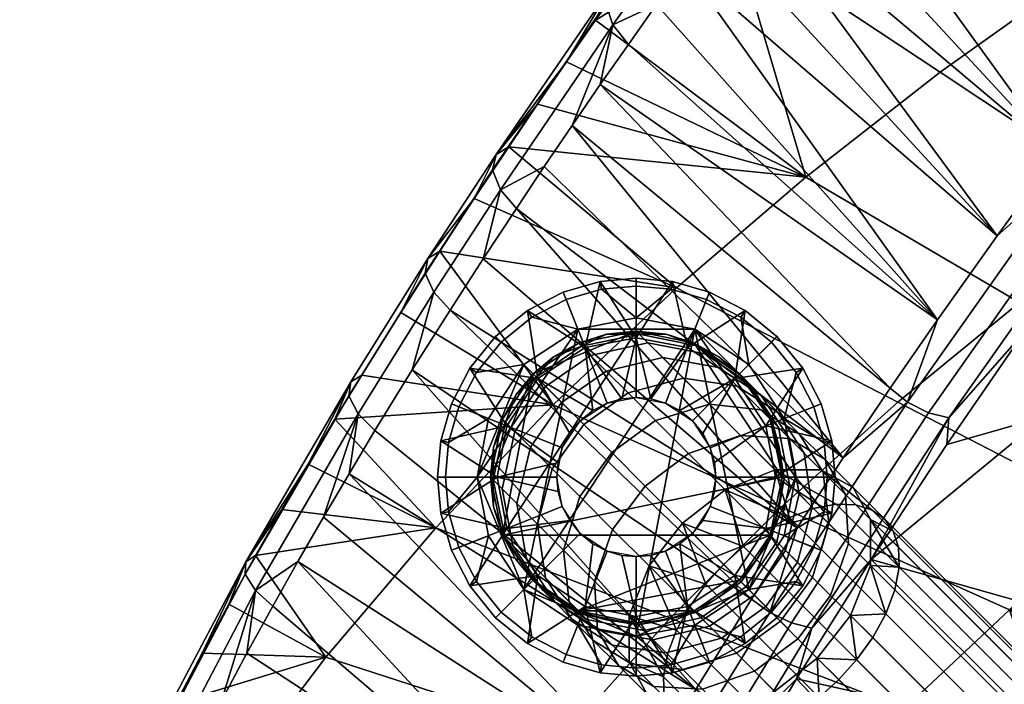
# Model space of a CAD drawing. Header units: millimetres. Extents: x -302 to 302, y -255 to 394.
# Tile 20 of 33: x -286 to -212, y 224 to 274. Entities that reach past the tile are written whole.
import ezdxf

# ---------------------------------------------------------------- set-up
doc = ezdxf.new("R2010")
doc.units = ezdxf.units.MM
doc.header["$MEASUREMENT"] = 0
for name, color, linetype in [('nozky', 250, 'Continuous'), ('podnoz', 7, 'Continuous'), ('sedak', 251, 'Continuous')]:
    doc.layers.add(name, color=color, linetype=linetype)

msp = doc.modelspace()

# ---------------------------------------------------------------- meshes
at = {"layer": 'nozky'}
mesh = msp.add_polyface(dxfattribs=at)
corners = [(-251, 240, 11), (-250.095, 244.369, 11), (-247.778, 247.778, 11), (-250.095, 235.631, 11), (-240, 251, 11), (-244.369, 250.095, 11), (-244.369, 229.905, 11), (-235.631, 229.905, 11), (-240, 229, 11), (-247.778, 232.222, 11), (-244.369, 229.905, 11), (-240, 229, 11), (-240, 229, 15), (-242.254, 229.233, 15), (-237.746, 229.233, 15), (-244.369, 229.905, 15), (-246.233, 230.936, 15), (-247.778, 232.222, 11), (-250.095, 235.631, 11), (-247.778, 232.222, 15), (-249.064, 233.767, 15), (-251, 240, 11), (-250.095, 235.631, 15), (-250.767, 237.746, 15), (-247.778, 247.778, 11), (-250.095, 244.369, 11), (-249.064, 246.233, 15), (-247.778, 247.778, 15), (-244.369, 250.095, 11), (-246.233, 249.064, 15), (-251, 240, 15), (-250.767, 242.254, 15), (-240, 251, 11), (-242.254, 250.767, 15), (-240, 251, 15), (-250.095, 244.369, 15), (-244.369, 250.095, 15), (-244.417, 251.157), (-245.301, 253.389, 4), (-242.62, 254.16, 4), (-240, 252), (-251.157, 244.417), (-253.389, 245.301, 4), (-252.053, 247.88, 4), (-248.485, 248.485), (-252, 240), (-254.4, 240, 4), (-254.16, 242.62, 4), (-248.485, 231.515), (-250.182, 229.818, 4), (-252.053, 232.12, 4), (-251.157, 235.583), (-240, 228), (-240, 225.6, 4), (-242.62, 225.841, 4), (-244.417, 228.843), (-245.301, 226.611, 4), (-247.88, 227.947, 4), (-253.389, 234.699, 4), (-254.16, 237.38, 4), (-250.182, 250.182, 4), (-247.88, 252.053, 4), (-240, 254.4, 4), (-252, 240), (-248.485, 248.485), (-244.417, 251.157), (-251.157, 244.417), (-248.485, 231.515), (-235.583, 251.157), (-240, 252), (-240, 228), (-244.417, 228.843), (-251.157, 235.583)]
mesh.append_faces([[corners[k] for k in face] for face in [(0, 1, 2, 2), (2, 3, 0, 0), (4, 3, 2, 2), (4, 2, 5, 5), (6, 7, 8, 8), (9, 3, 6, 6), (10, 11, 12, 13), (11, 14, 12, 12), (10, 13, 15, 15), (10, 15, 16, 16), (17, 10, 16, 16), (18, 17, 19, 20), (21, 18, 22, 23), (24, 25, 26, 27), (28, 24, 27, 29), (25, 21, 30, 31), (32, 28, 33, 34), (17, 16, 19, 19), (18, 20, 22, 22), (21, 23, 30, 30), (25, 35, 26, 26), (28, 29, 36, 36), (28, 36, 33, 33), (25, 31, 35, 35), (37, 38, 39, 40), (41, 42, 43, 44), (45, 46, 47, 41), (48, 49, 50, 51), (52, 53, 54, 55), (55, 56, 57, 48), (51, 58, 59, 45), (44, 60, 61, 37), (37, 61, 38, 38), (40, 39, 62, 62), (44, 43, 60, 60), (45, 59, 46, 46), (41, 47, 42, 42), (51, 50, 58, 58), (55, 54, 56, 56), (48, 57, 49, 49), (63, 64, 65, 65), (64, 63, 66, 66), (67, 65, 68, 68), (68, 65, 69, 69), (63, 65, 67, 67), (67, 68, 70, 70), (67, 70, 71, 71), (72, 63, 67, 67)]])
mesh = msp.add_polyface(dxfattribs=at)
corners = [(-240, 251, 11), (-235.631, 250.095, 11), (-229, 240, 11), (-232.222, 247.778, 11), (-229.905, 244.369, 11), (-250.095, 235.631, 11), (-244.369, 229.905, 11), (-229.905, 235.631, 11), (-235.631, 229.905, 11), (-232.222, 232.222, 11), (-233.767, 230.936, 15), (-232.222, 232.222, 11), (-232.222, 232.222, 15), (-235.631, 229.905, 11), (-240, 229, 11), (-235.631, 229.905, 15), (-237.746, 229.233, 15), (-235.631, 250.095, 11), (-240, 251, 11), (-237.746, 250.767, 15), (-235.631, 250.095, 15), (-232.222, 247.778, 11), (-233.767, 249.064, 15), (-232.222, 247.778, 15), (-229, 240, 11), (-229.905, 244.369, 11), (-229.233, 242.254, 15), (-229, 240, 15), (-229.905, 235.631, 11), (-230.936, 233.767, 15), (-229.233, 237.746, 15), (-229.905, 235.631, 15), (-230.936, 246.233, 15), (-229.905, 244.369, 15), (-240, 251, 15), (-237.38, 225.841, 4), (-240, 225.6, 4), (-240, 228), (-235.583, 228.843), (-231.515, 231.515), (-229.818, 229.818, 4), (-232.12, 227.947, 4), (-228.843, 235.583), (-226.611, 234.699, 4), (-227.947, 232.12, 4), (-234.699, 226.611, 4), (-225.84, 237.38, 4), (-228, 240), (-228.843, 244.417), (-225.84, 242.62, 4), (-225.6, 240, 4), (-231.515, 248.485), (-229.818, 250.182, 4), (-227.947, 247.88, 4), (-240, 252), (-237.38, 254.16, 4), (-234.699, 253.389, 4), (-235.583, 251.157), (-232.12, 252.053, 4), (-226.611, 245.301, 4), (-240, 254.4, 4), (-235.583, 251.157), (-231.515, 248.485), (-228.843, 244.417), (-228, 240), (-231.515, 231.515), (-240, 228), (-228.843, 235.583), (-235.583, 228.843)]
mesh.append_faces([[corners[k] for k in face] for face in [(0, 1, 2, 2), (1, 3, 4, 4), (5, 0, 2, 2), (6, 5, 7, 7), (8, 6, 9, 9), (4, 2, 1, 1), (7, 5, 2, 2), (6, 7, 9, 9), (10, 11, 12, 12), (13, 11, 10, 10), (14, 13, 15, 16), (10, 15, 13, 13), (17, 18, 19, 20), (21, 17, 22, 23), (24, 25, 26, 27), (11, 28, 29, 12), (28, 24, 30, 31), (25, 21, 32, 33), (18, 34, 19, 19), (21, 23, 32, 32), (17, 20, 22, 22), (25, 33, 26, 26), (28, 31, 29, 29), (24, 27, 30, 30), (35, 36, 37, 37), (38, 35, 37, 37), (39, 40, 41, 38), (42, 43, 44, 39), (35, 38, 45, 45), (38, 41, 45, 45), (42, 46, 43, 43), (39, 44, 40, 40), (47, 46, 42, 42), (48, 49, 50, 47), (51, 52, 53, 48), (54, 55, 56, 57), (57, 56, 58, 51), (47, 50, 46, 46), (48, 59, 49, 49), (51, 58, 52, 52), (48, 53, 59, 59), (54, 60, 55, 55), (61, 62, 63, 63), (63, 64, 61, 61), (65, 66, 61, 61), (65, 64, 67, 67), (65, 61, 64, 64), (65, 68, 66, 66)]])
at = {"layer": 'podnoz'}
mesh = msp.add_polyface(dxfattribs=at)
corners = [(-242.254, 250.767, 15), (-244.369, 250.095, 15), (-244.369, 250.095, 51.37), (-242.254, 250.767, 51.37), (-246.233, 249.064, 15), (-246.233, 249.064, 51.37), (-237.746, 250.767, 15), (-240, 251, 15), (-240, 251, 51.37), (-237.746, 250.767, 51.37), (-239.127, 250.127, 61.574), (-239.781, 250.781, 56.509), (-244.137, 249.864, 56.803), (-243.446, 249.172, 62.158), (-242.262, 247.988, 67.514), (-246.839, 246.839, 62.343), (-245.635, 245.635, 67.789), (-238.007, 249.007, 66.639), (-240.619, 246.345, 72.621), (-243.964, 243.964, 72.984), (-236.453, 247.453, 71.47), (-241.85, 241.85, 77.845), (-246.345, 240.619, 72.621), (-244.267, 238.541, 77.401), (-238.541, 244.267, 77.401), (-236.06, 241.787, 81.78), (-239.328, 239.328, 82.3), (-240, 246, 11), (-238.908, 245.9, 10), (-240, 246, 10), (-241.092, 245.9, 10), (-242.209, 245.579, 11), (-242.209, 245.579, 10), (-243.283, 245.022, 10), (-244.243, 244.243, 11), (-244.243, 244.243, 10), (-245.022, 243.283, 10), (-237.791, 245.579, 11), (-245.579, 242.209, 11), (-237.271, 254.75, 5), (-240, 255, 5), (-240, 250.5, 7.5), (-242.729, 254.75, 5), (-243.865, 249.763, 7.5), (-245.521, 253.947, 5), (-236.135, 249.763, 7.5), (-241.092, 245.9, 10), (-238.908, 245.9, 10), (-240, 246, 10), (-242.209, 245.579, 10), (-243.283, 245.022, 10), (-247.425, 247.425, 7.5), (-244.243, 244.243, 10), (-245.022, 243.283, 10), (-242.62, 254.16, 4), (-242.729, 254.75, 5), (-240, 255, 5), (-240, 254.4, 4), (-245.301, 253.389, 4), (-245.521, 253.947, 5), (-237.271, 254.75, 5), (-237.38, 254.16, 4)]
mesh.append_faces([[corners[k] for k in face] for face in [(0, 1, 2, 3), (1, 4, 5, 2), (6, 7, 8, 9), (7, 0, 3, 8), (10, 11, 12, 13), (14, 13, 15, 16), (17, 10, 13, 14), (18, 14, 16, 19), (20, 17, 14, 18), (21, 19, 22, 23), (24, 18, 19, 21), (25, 24, 21, 26), (12, 2, 5, 5), (12, 3, 2, 2), (11, 9, 8, 8), (8, 3, 11, 11), (12, 11, 3, 3), (27, 28, 29, 29), (27, 29, 30, 30), (31, 32, 33, 33), (34, 33, 35, 35), (36, 34, 35, 35), (32, 31, 30, 30), (37, 28, 27, 27), (27, 30, 31, 31), (34, 36, 38, 38), (31, 33, 34, 34), (39, 40, 41, 41), (40, 42, 41, 41), (43, 42, 44, 44), (45, 39, 41, 41), (42, 43, 41, 41), (41, 43, 46, 46), (45, 41, 47, 47), (41, 46, 48, 48), (43, 49, 46, 46), (41, 48, 47, 47), (50, 49, 43, 43), (51, 52, 50, 50), (51, 53, 52, 52), (54, 55, 56, 57), (58, 59, 55, 54), (57, 56, 60, 61)]])
mesh = msp.add_polyface(dxfattribs=at)
corners = [(-233.767, 249.064, 15), (-235.631, 250.095, 15), (-235.631, 250.095, 51.37), (-233.767, 249.064, 51.37), (-237.746, 250.767, 15), (-237.746, 250.767, 51.37), (-230.936, 246.233, 15), (-232.222, 247.778, 15), (-232.222, 247.778, 51.37), (-230.936, 246.233, 51.37), (-229.905, 244.369, 15), (-229.905, 244.369, 51.37), (-234.834, 249.298, 60.685), (-235.431, 249.895, 56.061), (-239.781, 250.781, 56.509), (-239.127, 250.127, 61.574), (-231.507, 247.064, 59.719), (-232.042, 247.599, 55.575), (-229.273, 243.737, 58.753), (-229.746, 244.21, 55.088), (-233.812, 248.276, 65.308), (-238.007, 249.007, 66.639), (-230.591, 246.148, 63.863), (-228.463, 242.927, 62.418), (-232.393, 246.857, 69.718), (-236.453, 247.453, 71.47), (-229.32, 244.876, 67.815), (-234.487, 245.487, 75.991), (-240.619, 246.345, 72.621), (-238.541, 244.267, 77.401), (-230.599, 245.063, 73.845), (-227.711, 243.268, 71.514), (-237.791, 245.579, 11), (-236.717, 245.022, 10), (-237.791, 245.579, 10), (-238.908, 245.9, 10), (-235.757, 244.243, 11), (-230.237, 243.865, 7.5), (-226.053, 245.521, 5), (-227.445, 248.208, 5), (-229.393, 250.607, 5), (-232.575, 247.425, 7.5), (-231.792, 252.555, 5), (-236.135, 249.763, 7.5), (-234.479, 253.947, 5), (-237.271, 254.75, 5), (-237.791, 245.579, 10), (-236.717, 245.022, 10), (-234.978, 243.283, 10), (-235.757, 244.243, 10), (-238.908, 245.9, 10), (-227.947, 247.88, 4), (-227.445, 248.208, 5), (-226.053, 245.521, 5), (-226.611, 245.301, 4), (-232.12, 252.053, 4), (-231.792, 252.555, 5), (-229.393, 250.607, 5), (-229.818, 250.182, 4), (-237.38, 254.16, 4), (-237.271, 254.75, 5), (-234.479, 253.947, 5), (-234.699, 253.389, 4)]
mesh.append_faces([[corners[k] for k in face] for face in [(0, 1, 2, 3), (1, 4, 5, 2), (6, 7, 8, 9), (10, 6, 9, 11), (7, 0, 3, 8), (12, 13, 14, 15), (16, 17, 13, 12), (18, 19, 17, 16), (20, 12, 15, 21), (22, 16, 12, 20), (23, 18, 16, 22), (24, 20, 21, 25), (26, 22, 20, 24), (27, 25, 28, 29), (30, 24, 25, 27), (31, 26, 24, 30), (13, 2, 5, 5), (17, 8, 3, 3), (17, 9, 8, 8), (11, 9, 19, 19), (3, 2, 13, 13), (14, 13, 5, 5), (17, 19, 9, 9), (13, 17, 3, 3), (32, 33, 34, 34), (35, 32, 34, 34), (36, 33, 32, 32), (37, 38, 39, 39), (40, 41, 39, 39), (37, 39, 41, 41), (42, 41, 40, 40), (43, 42, 44, 44), (45, 43, 44, 44), (43, 41, 42, 42), (43, 46, 47, 41), (48, 41, 49, 49), (49, 41, 47, 47), (46, 43, 50, 50), (51, 52, 53, 54), (55, 56, 57, 58), (59, 60, 61, 62), (62, 61, 56, 55), (58, 57, 52, 51)]])
mesh = msp.add_polyface(dxfattribs=at)
corners = [(-250.767, 242.254, 15), (-251, 240, 15), (-251, 240, 51.37), (-250.767, 242.254, 51.37), (-249.064, 246.233, 15), (-250.095, 244.369, 15), (-250.095, 244.369, 51.37), (-249.064, 246.233, 51.37), (-246.233, 249.064, 15), (-247.778, 247.778, 15), (-247.778, 247.778, 51.37), (-246.233, 249.064, 51.37), (-249.172, 243.446, 62.158), (-249.863, 244.137, 56.803), (-250.781, 239.781, 56.509), (-250.127, 239.127, 61.574), (-246.839, 246.839, 62.343), (-247.542, 247.542, 56.896), (-243.446, 249.172, 62.158), (-244.137, 249.864, 56.803), (-247.988, 242.262, 67.514), (-249.007, 238.007, 66.639), (-245.635, 245.635, 67.789), (-243.964, 243.964, 72.984), (-246.345, 240.619, 72.621), (-245.579, 242.209, 11), (-245.022, 243.283, 10), (-245.579, 242.209, 10), (-246, 240, 11), (-245.9, 241.092, 10), (-246, 240, 10), (-245.521, 253.947, 5), (-248.208, 252.555, 5), (-243.865, 249.763, 7.5), (-250.607, 250.607, 5), (-252.555, 248.208, 5), (-247.425, 247.425, 7.5), (-253.947, 245.521, 5), (-249.763, 243.865, 7.5), (-254.75, 242.729, 5), (-255, 240, 5), (-250.5, 240, 7.5), (-245.579, 242.209, 10), (-245.022, 243.283, 10), (-243.283, 245.022, 10), (-245.9, 241.092, 10), (-246, 240, 10), (-247.88, 252.053, 4), (-248.208, 252.555, 5), (-245.521, 253.947, 5), (-245.301, 253.389, 4), (-252.053, 247.88, 4), (-252.555, 248.208, 5), (-250.607, 250.607, 5), (-250.182, 250.182, 4), (-254.16, 242.62, 4), (-254.75, 242.729, 5), (-253.947, 245.521, 5), (-253.389, 245.301, 4), (-254.4, 240, 4), (-255, 240, 5)]
mesh.append_faces([[corners[k] for k in face] for face in [(0, 1, 2, 3), (4, 5, 6, 7), (5, 0, 3, 6), (8, 9, 10, 11), (9, 4, 7, 10), (12, 13, 14, 15), (16, 17, 13, 12), (18, 19, 17, 16), (20, 12, 15, 21), (22, 16, 12, 20), (23, 22, 20, 24), (14, 3, 2, 2), (13, 6, 3, 3), (6, 13, 7, 7), (7, 17, 10, 10), (17, 7, 13, 13), (14, 13, 3, 3), (17, 19, 11, 11), (17, 11, 10, 10), (25, 26, 27, 27), (28, 29, 30, 30), (29, 25, 27, 27), (25, 29, 28, 28), (31, 32, 33, 33), (34, 35, 36, 36), (35, 37, 38, 38), (36, 32, 34, 34), (39, 40, 41, 41), (37, 39, 38, 38), (35, 38, 36, 36), (38, 42, 43, 36), (44, 33, 36, 36), (45, 38, 41, 41), (39, 41, 38, 38), (38, 45, 42, 42), (41, 46, 45, 45), (32, 36, 33, 33), (47, 48, 49, 50), (51, 52, 53, 54), (55, 56, 57, 58), (58, 57, 52, 51), (54, 53, 48, 47), (59, 60, 56, 55)]])
mesh = msp.add_polyface(dxfattribs=at)
corners = [(-229.233, 242.254, 15), (-229.905, 244.369, 15), (-229.905, 244.369, 51.37), (-229.233, 242.254, 51.37), (-229.233, 237.746, 15), (-229, 240, 15), (-229, 240, 51.37), (-229.233, 237.746, 51.37), (-228.444, 239.444, 57.863), (-228.861, 239.861, 54.64), (-229.746, 244.21, 55.088), (-229.273, 243.737, 58.753), (-227.732, 238.732, 61.087), (-228.463, 242.927, 62.418), (-227.338, 241.802, 65.913), (-230.591, 246.148, 63.863), (-229.32, 244.876, 67.815), (-226.743, 237.743, 64.161), (-225.916, 240.38, 69.184), (-227.711, 243.268, 71.514), (-225.492, 236.492, 67.037), (-232.141, 243.141, 80.133), (-234.487, 245.487, 75.991), (-238.541, 244.267, 77.401), (-236.06, 241.787, 81.78), (-228.458, 242.922, 77.626), (-230.599, 245.063, 73.845), (-225.792, 241.349, 74.903), (-224.219, 238.683, 72.181), (-233.305, 239.032, 85.582), (-239.328, 239.328, 82.3), (-236.526, 236.526, 86.166), (-229.536, 240.536, 83.729), (-226.079, 240.543, 80.908), (-223.66, 239.217, 77.845), (-222.334, 236.798, 74.782), (-228.451, 236.964, 88.041), (-224.939, 237.959, 85.397), (-223.439, 237.903, 83.763), (-234, 240, 11), (-234.1, 238.908, 10), (-234, 240, 10), (-234.421, 242.209, 11), (-234.1, 241.092, 10), (-234.421, 242.209, 10), (-234.978, 243.283, 10), (-235.757, 244.243, 11), (-235.757, 244.243, 10), (-236.717, 245.022, 10), (-234.421, 237.792, 11), (-229.5, 240, 7.5), (-225.25, 237.271, 5), (-225, 240, 5), (-225.25, 242.729, 5), (-230.237, 243.865, 7.5), (-232.575, 247.425, 7.5), (-234.978, 243.283, 10), (-234.421, 242.209, 10), (-226.053, 245.521, 5), (-234.1, 241.092, 10), (-234, 240, 10), (-234.1, 238.908, 10), (-225.84, 242.62, 4), (-225.25, 242.729, 5), (-225, 240, 5), (-225.6, 240, 4), (-226.611, 245.301, 4), (-226.053, 245.521, 5)]
mesh.append_faces([[corners[k] for k in face] for face in [(0, 1, 2, 3), (4, 5, 6, 7), (5, 0, 3, 6), (8, 9, 10, 11), (12, 8, 11, 13), (14, 13, 15, 16), (17, 12, 13, 14), (18, 14, 16, 19), (20, 17, 14, 18), (21, 22, 23, 24), (25, 26, 22, 21), (27, 19, 26, 25), (28, 18, 19, 27), (29, 24, 30, 31), (32, 21, 24, 29), (33, 25, 21, 32), (34, 27, 25, 33), (35, 28, 27, 34), (10, 3, 2, 2), (9, 6, 3, 3), (10, 9, 3, 3), (7, 6, 9, 9), (36, 32, 29, 29), (33, 32, 37, 38), (39, 40, 41, 41), (42, 43, 44, 44), (42, 44, 45, 45), (43, 39, 41, 41), (46, 47, 48, 48), (47, 46, 45, 45), (39, 43, 42, 42), (42, 45, 46, 46), (49, 40, 39, 39), (50, 51, 52, 52), (50, 52, 53, 53), (50, 53, 54, 54), (55, 56, 57, 54), (58, 54, 53, 53), (54, 59, 60, 50), (61, 50, 60, 60), (59, 54, 57, 57), (62, 63, 64, 65), (66, 67, 63, 62)]])
mesh = msp.add_polyface(dxfattribs=at)
corners = [(-249.064, 233.767, 15), (-247.778, 232.222, 15), (-247.778, 232.222, 51.37), (-249.064, 233.767, 51.37), (-250.767, 237.746, 15), (-250.095, 235.631, 15), (-250.095, 235.631, 51.37), (-250.767, 237.746, 51.37), (-251, 240, 15), (-251, 240, 51.37), (-246.233, 230.936, 15), (-246.233, 230.936, 51.37), (-249.298, 234.834, 60.685), (-249.895, 235.431, 56.061), (-247.599, 232.042, 55.575), (-247.064, 231.508, 59.719), (-250.127, 239.127, 61.574), (-250.781, 239.781, 56.509), (-248.276, 233.812, 65.308), (-246.148, 230.591, 63.863), (-249.007, 238.007, 66.639), (-246.857, 232.393, 69.718), (-244.876, 229.32, 67.815), (-247.453, 236.453, 71.47), (-246.345, 240.619, 72.621), (-247.988, 242.262, 67.514), (-245.487, 234.487, 75.991), (-245.063, 230.599, 73.845), (-244.267, 238.541, 77.401), (-244.21, 229.746, 55.088), (-245.579, 237.792, 11), (-245.9, 238.908, 10), (-245.579, 237.792, 10), (-246, 240, 11), (-246, 240, 10), (-249.763, 236.135, 7.5), (-254.75, 237.271, 5), (-253.947, 234.479, 5), (-250.5, 240, 7.5), (-255, 240, 5), (-252.555, 231.792, 5), (-250.607, 229.394, 5), (-247.425, 232.575, 7.5), (-248.208, 227.445, 5), (-245.579, 237.792, 10), (-245.9, 238.908, 10), (-243.865, 230.237, 7.5), (-244.243, 235.757, 10), (-245.022, 236.717, 10), (-246, 240, 10), (-254.16, 237.38, 4), (-254.75, 237.271, 5), (-255, 240, 5), (-254.4, 240, 4), (-252.053, 232.12, 4), (-252.555, 231.792, 5), (-253.947, 234.479, 5), (-253.389, 234.699, 4), (-247.88, 227.947, 4), (-248.208, 227.445, 5), (-250.607, 229.394, 5), (-250.182, 229.818, 4)]
mesh.append_faces([[corners[k] for k in face] for face in [(0, 1, 2, 3), (4, 5, 6, 7), (5, 0, 3, 6), (8, 4, 7, 9), (1, 10, 11, 2), (12, 13, 14, 15), (16, 17, 13, 12), (18, 12, 15, 19), (20, 16, 12, 18), (21, 18, 19, 22), (23, 20, 18, 21), (24, 25, 20, 23), (26, 23, 21, 27), (28, 24, 23, 26), (14, 2, 11, 11), (13, 6, 3, 3), (13, 7, 6, 6), (3, 2, 14, 14), (14, 13, 3, 3), (13, 17, 7, 7), (29, 14, 11, 11), (9, 7, 17, 17), (30, 31, 32, 32), (33, 31, 30, 30), (31, 33, 34, 34), (35, 36, 37, 37), (36, 38, 39, 39), (35, 37, 40, 40), (40, 41, 42, 42), (41, 43, 42, 42), (36, 35, 38, 38), (35, 44, 45, 38), (43, 46, 42, 42), (42, 47, 48, 35), (40, 42, 35, 35), (38, 45, 49, 49), (35, 48, 44, 44), (50, 51, 52, 53), (54, 55, 56, 57), (57, 56, 51, 50), (58, 59, 60, 61), (61, 60, 55, 54)]])
mesh = msp.add_polyface(dxfattribs=at)
corners = [(-242.254, 229.233, 15), (-240, 229, 15), (-240, 229, 51.37), (-242.254, 229.233, 51.37), (-246.233, 230.936, 15), (-244.369, 229.905, 15), (-244.369, 229.905, 51.37), (-246.233, 230.936, 51.37), (-237.746, 229.233, 15), (-237.746, 229.233, 51.37), (-243.737, 229.273, 58.753), (-244.21, 229.746, 55.088), (-239.861, 228.861, 54.64), (-239.444, 228.444, 57.863), (-247.064, 231.508, 59.719), (-247.599, 232.042, 55.575), (-242.927, 228.463, 62.418), (-238.732, 227.732, 61.087), (-246.148, 230.591, 63.863), (-244.876, 229.32, 67.815), (-241.802, 227.338, 65.913), (-243.268, 227.711, 71.514), (-240.38, 225.916, 69.184), (-245.063, 230.599, 73.845), (-246.857, 232.393, 69.718), (-242.922, 228.458, 77.626), (-241.349, 225.792, 74.903), (-243.141, 232.141, 80.133), (-245.487, 234.487, 75.991), (-241.787, 236.06, 81.78), (-244.267, 238.541, 77.401), (-239.328, 239.328, 82.3), (-241.85, 241.85, 77.845), (-240.536, 229.536, 83.729), (-240.543, 226.079, 80.908), (-239.032, 233.305, 85.582), (-236.526, 236.526, 86.166), (-236.964, 228.451, 88.041), (-240, 234, 11), (-240, 234, 10), (-238.908, 234.1, 10), (-237.791, 234.421, 11), (-237.791, 234.421, 10), (-245.579, 237.792, 11), (-245.579, 237.792, 10), (-245.022, 236.717, 10), (-244.243, 235.757, 11), (-244.243, 235.757, 10), (-243.283, 234.978, 10), (-242.209, 234.421, 11), (-242.209, 234.421, 10), (-241.092, 234.1, 10), (-236.135, 230.237, 7.5), (-238.908, 234.1, 10), (-240, 234, 10), (-240, 229.5, 7.5), (-245.521, 226.053, 5), (-242.729, 225.25, 5), (-243.865, 230.237, 7.5), (-243.283, 234.978, 10), (-244.243, 235.757, 10), (-247.425, 232.575, 7.5), (-241.092, 234.1, 10), (-242.209, 234.421, 10)]
mesh.append_faces([[corners[k] for k in face] for face in [(0, 1, 2, 3), (4, 5, 6, 7), (5, 0, 3, 6), (1, 8, 9, 2), (10, 11, 12, 13), (14, 15, 11, 10), (16, 10, 13, 17), (18, 14, 10, 16), (19, 18, 16, 20), (21, 19, 20, 22), (23, 24, 19, 21), (25, 23, 21, 26), (27, 28, 23, 25), (29, 30, 28, 27), (31, 32, 30, 29), (33, 27, 25, 34), (35, 29, 27, 33), (36, 31, 29, 35), (12, 2, 9, 9), (12, 3, 2, 2), (11, 7, 6, 6), (6, 3, 11, 11), (12, 11, 3, 3), (33, 37, 35, 35), (38, 39, 40, 40), (41, 40, 42, 42), (43, 44, 45, 45), (46, 47, 48, 48), (49, 48, 50, 50), (47, 46, 45, 45), (43, 45, 46, 46), (46, 48, 49, 49), (38, 51, 39, 39), (51, 38, 49, 49), (51, 49, 50, 50), (38, 40, 41, 41), (52, 53, 54, 55), (56, 57, 58, 58), (58, 59, 60, 61), (55, 62, 63, 58), (57, 55, 58, 58), (55, 54, 62, 62), (58, 63, 59, 59)]])
mesh = msp.add_polyface(dxfattribs=at)
corners = [(-233.767, 230.936, 15), (-232.222, 232.222, 15), (-232.222, 232.222, 51.37), (-233.767, 230.936, 51.37), (-237.746, 229.233, 15), (-235.631, 229.905, 15), (-235.631, 229.905, 51.37), (-237.746, 229.233, 51.37), (-230.936, 233.767, 15), (-230.936, 233.767, 51.37), (-235.125, 229.399, 57.279), (-235.504, 229.778, 54.346), (-232.099, 232.099, 54.253), (-231.732, 231.732, 57.095), (-239.444, 228.444, 57.863), (-239.861, 228.861, 54.64), (-234.477, 228.751, 60.212), (-231.104, 231.104, 59.937), (-238.732, 227.732, 61.087), (-233.577, 227.851, 63.01), (-230.232, 230.232, 62.647), (-237.743, 226.743, 64.161), (-232.439, 226.712, 65.628), (-229.129, 229.129, 65.183), (-229.778, 235.504, 54.346), (-239.032, 233.305, 85.582), (-234.759, 231.928, 89.377), (-236.526, 236.526, 86.166), (-240.536, 229.536, 83.729), (-237.643, 226.644, 86.856), (-236.964, 228.451, 88.041), (-235.974, 230.248, 88.888), (-233.416, 233.416, 89.529), (-231.928, 234.759, 89.377), (-233.305, 239.032, 85.582), (-230.248, 235.974, 88.888), (-235.757, 235.757, 11), (-236.717, 234.978, 10), (-235.757, 235.757, 10), (-234.978, 236.717, 10), (-237.791, 234.421, 11), (-237.791, 234.421, 10), (-234.421, 237.792, 11), (-234.421, 237.792, 10), (-234.1, 238.908, 10), (-236.135, 230.237, 7.5), (-234.479, 226.053, 5), (-231.792, 227.445, 5), (-232.575, 232.575, 7.5), (-230.237, 236.135, 7.5), (-234.978, 236.717, 10), (-235.757, 235.757, 10), (-229.5, 240, 7.5), (-234.1, 238.908, 10), (-234.421, 237.792, 10), (-236.717, 234.978, 10), (-240, 229.5, 7.5), (-237.271, 225.25, 5), (-238.908, 234.1, 10), (-237.791, 234.421, 10)]
mesh.append_faces([[corners[k] for k in face] for face in [(0, 1, 2, 3), (4, 5, 6, 7), (5, 0, 3, 6), (1, 8, 9, 2), (10, 11, 12, 13), (14, 15, 11, 10), (16, 10, 13, 17), (18, 14, 10, 16), (19, 16, 17, 20), (21, 18, 16, 19), (22, 19, 20, 23), (12, 3, 2, 2), (11, 6, 3, 3), (7, 6, 11, 11), (11, 15, 7, 7), (12, 11, 3, 3), (24, 12, 9, 9), (12, 2, 9, 9), (25, 26, 27, 27), (28, 29, 30, 30), (25, 31, 26, 26), (25, 30, 31, 31), (32, 27, 26, 26), (32, 33, 27, 27), (33, 34, 27, 27), (34, 33, 35, 35), (36, 37, 38, 38), (36, 38, 39, 39), (37, 40, 41, 41), (42, 43, 44, 44), (43, 42, 39, 39), (40, 37, 36, 36), (36, 39, 42, 42), (45, 46, 47, 47), (45, 47, 48, 48), (49, 50, 51, 48), (52, 53, 54, 49), (48, 55, 45, 45), (56, 57, 45, 45), (58, 45, 59, 59), (55, 48, 51, 51), (59, 45, 55, 55), (49, 54, 50, 50)]])
mesh = msp.add_polyface(dxfattribs=at)
corners = [(-230.936, 233.767, 15), (-229.905, 235.631, 15), (-229.905, 235.631, 51.37), (-230.936, 233.767, 51.37), (-229.233, 237.746, 15), (-229.233, 237.746, 51.37), (-229.399, 235.125, 57.279), (-229.778, 235.504, 54.346), (-228.861, 239.861, 54.64), (-228.444, 239.444, 57.863), (-231.732, 231.732, 57.095), (-232.099, 232.099, 54.253), (-228.751, 234.477, 60.212), (-227.732, 238.732, 61.087), (-231.104, 231.104, 59.937), (-227.851, 233.577, 63.01), (-226.743, 237.743, 64.161), (-230.232, 230.232, 62.647), (-226.712, 232.439, 65.628), (-225.492, 236.492, 67.037), (-229.129, 229.129, 65.183), (-223.999, 234.999, 69.673), (-225.916, 240.38, 69.184), (-224.219, 238.683, 72.181), (-225.354, 231.08, 68.026), (-227.813, 227.813, 67.507), (-222.341, 233.341, 71.962), (-222.334, 236.798, 74.782), (-223.845, 229.571, 70.109), (-226.351, 226.351, 69.524), (-233.305, 239.032, 85.582), (-230.248, 235.974, 88.888), (-228.451, 236.964, 88.041), (-223.66, 239.217, 77.845), (-226.079, 240.543, 80.908), (-222.214, 237.511, 82.064), (-221.294, 236.85, 80.404), (-220.633, 235.93, 78.743), (-221.18, 229.693, 72.766), (-220.185, 233.206, 75.411), (-229.536, 240.536, 83.729), (-226.643, 237.644, 86.856), (-224.939, 237.959, 85.397), (-223.439, 237.903, 83.763), (-220.241, 234.705, 77.045), (-220.501, 231.501, 73.952), (-222.17, 227.896, 71.92), (-232.575, 232.575, 7.5), (-231.792, 227.445, 5), (-229.393, 229.394, 5), (-230.237, 236.135, 7.5), (-227.445, 231.792, 5), (-226.053, 234.479, 5), (-225.25, 237.271, 5), (-229.5, 240, 7.5), (-227.947, 232.12, 4), (-227.445, 231.792, 5), (-229.393, 229.394, 5), (-229.818, 229.818, 4), (-225.84, 237.38, 4), (-225.25, 237.271, 5), (-226.053, 234.479, 5), (-226.611, 234.699, 4), (-231.792, 227.445, 5), (-232.12, 227.947, 4), (-225.6, 240, 4), (-225, 240, 5)]
mesh.append_faces([[corners[k] for k in face] for face in [(0, 1, 2, 3), (1, 4, 5, 2), (6, 7, 8, 9), (10, 11, 7, 6), (12, 6, 9, 13), (14, 10, 6, 12), (15, 12, 13, 16), (17, 14, 12, 15), (18, 15, 16, 19), (20, 17, 15, 18), (21, 19, 22, 23), (24, 18, 19, 21), (25, 20, 18, 24), (26, 21, 23, 27), (28, 24, 21, 26), (29, 25, 24, 28), (7, 2, 5, 5), (7, 3, 2, 2), (8, 7, 5, 5), (30, 31, 32, 32), (33, 34, 35, 36), (27, 33, 36, 37), (26, 38, 28, 28), (39, 26, 27, 27), (40, 32, 41, 41), (40, 41, 42, 42), (34, 43, 35, 35), (27, 44, 39, 39), (26, 39, 45, 45), (28, 38, 46, 46), (26, 45, 38, 38), (27, 37, 44, 44), (47, 48, 49, 49), (50, 51, 52, 52), (53, 50, 52, 52), (51, 47, 49, 49), (50, 53, 54, 54), (47, 51, 50, 50), (55, 56, 57, 58), (59, 60, 61, 62), (62, 61, 56, 55), (58, 57, 63, 64), (65, 66, 60, 59)]])
mesh = msp.add_polyface(dxfattribs=at)
corners = [(-226.216, 223.385, 71.431), (-224.728, 224.729, 71.279), (-18.084, 18.084, 268.012), (-19.572, 16.741, 268.164), (-229.693, 221.18, 72.766), (-227.896, 222.17, 71.92), (-21.252, 15.526, 268.653), (-23.049, 14.536, 269.5), (-233.205, 220.185, 75.411), (-231.501, 220.501, 73.952), (-24.857, 13.857, 270.685), (-26.561, 13.541, 272.144), (-235.93, 220.633, 78.743), (-234.705, 220.241, 77.045), (-28.061, 13.597, 273.778), (-29.286, 13.989, 275.477), (-237.511, 222.214, 82.064), (-236.85, 221.294, 80.404), (-30.206, 14.65, 277.137), (-30.867, 15.57, 278.798), (-236.964, 228.451, 88.041), (-237.643, 226.644, 86.856), (-30.999, 19.999, 283.589), (-30.32, 21.807, 284.775), (-234.759, 231.928, 89.377), (-235.974, 230.248, 88.888), (-29.33, 23.604, 285.621), (-28.115, 25.284, 286.11), (-231.928, 234.759, 89.377), (-233.416, 233.416, 89.529), (-26.772, 26.772, 286.262), (-25.284, 28.115, 286.11), (-228.451, 236.964, 88.041), (-230.248, 235.974, 88.888), (-23.604, 29.33, 285.621), (-21.807, 30.32, 284.775), (-224.939, 237.959, 85.397), (-226.643, 237.644, 86.856), (-19.999, 30.999, 283.589), (-18.295, 31.315, 282.13), (-222.214, 237.511, 82.064), (-223.439, 237.903, 83.763), (-16.795, 31.259, 280.496), (-15.57, 30.867, 278.798), (-220.633, 235.93, 78.743), (-221.294, 236.85, 80.404), (-14.65, 30.206, 277.137), (-13.989, 29.286, 275.477), (-220.185, 233.206, 75.411), (-220.241, 234.705, 77.045), (-13.597, 28.061, 273.778), (-13.541, 26.561, 272.144), (-221.18, 229.693, 72.766), (-220.501, 231.501, 73.952), (-13.857, 24.857, 270.685), (-14.536, 23.049, 269.5), (-223.385, 226.216, 71.431), (-222.17, 227.896, 71.92), (-15.526, 21.252, 268.653), (-16.741, 19.572, 268.164), (-23.687, 23.687, 290.034), (-25.149, 25.149, 288.017), (-27.655, 21.929, 287.432), (-26.146, 20.42, 289.515), (-20.42, 26.146, 289.515), (-21.929, 27.655, 287.432), (-16.501, 27.501, 287.868), (-18.159, 29.159, 285.579), (-19.061, 24.788, 291.913), (-22.371, 22.371, 292.358), (-17.923, 23.649, 294.531), (-21.268, 21.268, 294.894)]
mesh.append_faces([[corners[k] for k in face] for face in [(0, 1, 2, 3), (4, 5, 6, 7), (5, 0, 3, 6), (8, 9, 10, 11), (12, 13, 14, 15), (13, 8, 11, 14), (9, 4, 7, 10), (16, 17, 18, 19), (20, 21, 22, 23), (24, 25, 26, 27), (25, 20, 23, 26), (17, 12, 15, 18), (28, 29, 30, 31), (32, 33, 34, 35), (33, 28, 31, 34), (36, 37, 38, 39), (40, 41, 42, 43), (41, 36, 39, 42), (37, 32, 35, 38), (44, 45, 46, 47), (48, 49, 50, 51), (49, 44, 47, 50), (52, 53, 54, 55), (56, 57, 58, 59), (1, 56, 59, 2), (57, 52, 55, 58), (53, 48, 51, 54), (45, 40, 43, 46), (29, 24, 27, 30), (60, 61, 62, 63), (64, 65, 61, 60), (66, 67, 65, 64), (68, 64, 60, 69), (70, 68, 69, 71), (62, 26, 23, 23), (26, 62, 27, 27), (27, 61, 30, 30), (61, 27, 62, 62), (65, 34, 31, 31), (65, 35, 34, 34), (38, 35, 67, 67), (65, 67, 35, 35), (61, 65, 31, 30)]])
mesh = msp.add_polyface(dxfattribs=at)
corners = [(-241.802, 227.338, 65.913), (-242.927, 228.463, 62.418), (-238.732, 227.732, 61.087), (-237.743, 226.743, 64.161), (-236.492, 225.492, 67.037), (-233.577, 227.851, 63.01), (-232.439, 226.712, 65.628), (-240.38, 225.916, 69.184), (-231.08, 225.354, 68.026), (-229.129, 229.129, 65.183), (-227.813, 227.813, 67.507), (-234.999, 223.999, 69.673), (-238.683, 224.219, 72.181), (-241.349, 225.792, 74.903), (-243.268, 227.711, 71.514), (-229.571, 223.845, 70.109), (-226.351, 226.351, 69.524), (-233.341, 222.341, 71.962), (-236.798, 222.334, 74.782), (-239.217, 223.66, 77.845), (-240.543, 226.079, 80.908), (-242.922, 228.458, 77.626), (-226.216, 223.385, 71.431), (-227.896, 222.17, 71.92), (-229.693, 221.18, 72.766), (-224.728, 224.729, 71.279), (-233.205, 220.185, 75.411), (-235.93, 220.633, 78.743), (-237.511, 222.214, 82.064), (-237.903, 223.439, 83.763), (-237.959, 224.939, 85.397), (-240.536, 229.536, 83.729), (-231.501, 220.501, 73.952), (-234.705, 220.241, 77.045), (-236.85, 221.294, 80.404), (-237.643, 226.644, 86.856), (-223.845, 229.571, 70.109), (-223.385, 226.216, 71.431), (-222.17, 227.896, 71.92), (-31.259, 16.795, 280.496), (-31.315, 18.295, 282.13), (-30.867, 15.57, 278.798), (-30.999, 19.999, 283.589), (-240, 229.5, 7.5), (-240, 225, 5), (-237.271, 225.25, 5), (-234.479, 226.053, 5), (-236.135, 230.237, 7.5), (-242.729, 225.25, 5), (-243.865, 230.237, 7.5), (-248.208, 227.445, 5), (-245.521, 226.053, 5), (-237.38, 225.841, 4), (-237.271, 225.25, 5), (-240, 225, 5), (-240, 225.6, 4), (-232.12, 227.947, 4), (-231.792, 227.445, 5), (-234.479, 226.053, 5), (-234.699, 226.611, 4), (-242.62, 225.841, 4), (-242.729, 225.25, 5), (-245.521, 226.053, 5), (-245.301, 226.611, 4), (-248.208, 227.445, 5), (-247.88, 227.947, 4)]
mesh.append_faces([[corners[k] for k in face] for face in [(0, 1, 2, 3), (4, 3, 5, 6), (7, 0, 3, 4), (8, 6, 9, 10), (11, 4, 6, 8), (12, 7, 4, 11), (13, 14, 7, 12), (15, 8, 10, 16), (17, 11, 8, 15), (18, 12, 11, 17), (19, 13, 12, 18), (20, 21, 13, 19), (15, 16, 22, 23), (17, 15, 23, 24), (16, 25, 22, 22), (26, 18, 17, 17), (18, 27, 19, 19), (20, 19, 28, 29), (30, 31, 20, 20), (17, 24, 32, 32), (17, 32, 26, 26), (18, 33, 27, 27), (19, 27, 34, 34), (18, 26, 33, 33), (20, 29, 30, 30), (31, 30, 35, 35), (19, 34, 28, 28), (36, 37, 16, 16), (16, 37, 25, 25), (36, 38, 37, 37), (30, 29, 39, 40), (29, 28, 41, 39), (35, 30, 40, 42), (43, 44, 45, 45), (46, 47, 45, 45), (48, 44, 43, 43), (49, 50, 51, 51), (52, 53, 54, 55), (56, 57, 58, 59), (59, 58, 53, 52), (60, 61, 62, 63), (55, 54, 61, 60), (63, 62, 64, 65)]])
at = {"layer": 'sedak'}
mesh = msp.add_polyface(dxfattribs=at)
corners = [(-211.101, 253.159, 598.437), (-220.273, 245.65, 598.634), (-236.961, 254.272, 643.25), (-227.219, 262.626, 643.031), (-194.984, 243.691, 553.842), (-203.585, 237.029, 554.017), (-201.598, 260.261, 598.251), (-217.099, 270.533, 642.824), (-186.097, 249.988, 553.677), (-206.64, 278.004, 642.628), (-232.6, 280.806, 687.397), (-221.482, 289.042, 687.181), (-191.798, 266.966, 598.075), (-195.881, 285.05, 642.443), (-210.027, 296.813, 686.977), (-190.393, 237.069, 532.953), (-227.427, 290.812, 715.851), (-208.303, 264.384, 719.729), (-203.808, 270.432, 725.525), (-232.12, 284.465, 710.032), (-212.801, 258.195, 714.1), (-199.32, 276.351, 731.472), (-222.74, 297.023, 721.827), (-234.24, 281.552, 707.46), (-236.361, 278.61, 704.925), (-229.773, 287.656, 712.921), (-225.083, 293.934, 718.821), (-219.406, 301.371, 726.169), (-194.808, 282.191, 737.595), (-189.232, 289.274, 745.348), (-213.793, 308.57, 733.642), (-183.938, 241.001, 647.43), (-199.89, 251.781, 692.789), (-209.241, 244.556, 692.978), (-192.63, 234.57, 647.599), (-210.755, 250.937, 707.672), (-216.584, 242.449, 700.714), (-222.29, 233.79, 694.24), (-204.919, 259.135, 714.962), (-180.31, 265.062, 692.44), (-205.54, 262.492, 719.569), (-204.018, 262.083, 718.805), (-190.65, 279.844, 736.747), (-192.153, 280.269, 737.448), (-207.053, 263.317, 719.882), (-193.617, 281.108, 737.734), (-217.977, 244.853, 704.319), (-216.437, 244.456, 703.484), (-219.545, 245.661, 704.658), (-198.989, 267.208, 722.674), (-217.298, 251.853, 708.658), (-220.861, 246.703, 704.484), (-224.413, 241.443, 700.45)]
mesh.append_faces([[corners[k] for k in face] for face in [(0, 1, 2, 3), (4, 5, 1, 0), (6, 0, 3, 7), (8, 4, 0, 6), (9, 7, 10, 11), (12, 6, 7, 9), (13, 9, 11, 14), (3, 10, 7, 7), (15, 5, 4, 4), (16, 17, 18, 18), (19, 20, 17, 17), (21, 22, 18, 18), (23, 24, 20, 20), (16, 25, 17, 17), (22, 26, 18, 18), (25, 19, 17, 17), (16, 18, 26, 26), (27, 21, 28, 28), (29, 30, 28, 28), (31, 32, 33, 34), (35, 36, 33, 33), (36, 37, 33, 33), (33, 32, 35, 35), (32, 38, 35, 35), (39, 38, 32, 32), (40, 41, 42, 43), (44, 40, 43, 45), (46, 47, 41, 40), (48, 46, 40, 44), (41, 38, 49, 49), (47, 36, 35, 35), (47, 37, 36, 36), (41, 35, 38, 38), (42, 41, 49, 49), (35, 41, 47, 47), (44, 20, 50, 48), (45, 21, 18, 44), (17, 44, 18, 18), (51, 48, 50, 50), (17, 20, 44, 44), (51, 52, 48, 48)]])
mesh = msp.add_polyface(dxfattribs=at)
corners = [(-221.482, 289.042, 687.181), (-234.321, 286.647, 701.696), (-232.135, 289.613, 704.294), (-232.6, 280.806, 687.397), (-238.697, 280.616, 696.612), (-236.509, 283.648, 699.135), (-229.718, 292.859, 707.21), (-227.219, 262.626, 643.031), (-245.258, 271.302, 689.291), (-243.072, 274.443, 691.689), (-249.62, 264.902, 684.632), (-247.441, 268.121, 686.938), (-240.885, 277.548, 694.13), (-217.298, 251.853, 708.658), (-212.801, 258.195, 714.1), (-236.361, 278.61, 704.925), (-238.481, 275.636, 702.429), (-240.599, 272.63, 699.974), (-234.24, 281.552, 707.46), (-232.12, 284.465, 710.032), (-242.299, 275.704, 697.646), (-233.719, 287.686, 707.748), (-233.263, 288.989, 705.918), (-241.932, 276.945, 695.789), (-241.768, 274.108, 699.16), (-233.254, 286.009, 709.239), (-250.849, 263.166, 688.212), (-250.579, 264.331, 686.327), (-250.247, 261.665, 689.751), (-252.218, 261.001, 681.94), (-246.937, 263.408, 692.867), (-244.828, 266.517, 695.191), (-229.773, 287.656, 712.921), (-227.427, 290.812, 715.851), (-242.715, 269.591, 697.561), (-249.041, 260.264, 690.589)]
mesh.append_faces([[corners[k] for k in face] for face in [(0, 1, 2, 2), (3, 4, 5, 5), (5, 1, 3, 3), (0, 2, 6, 6), (7, 8, 9, 9), (10, 11, 7, 7), (8, 7, 11, 11), (7, 9, 3, 3), (3, 12, 4, 4), (0, 3, 1, 1), (12, 3, 9, 9), (13, 14, 15, 15), (16, 17, 13, 13), (15, 16, 13, 13), (18, 14, 19, 19), (20, 21, 22, 23), (24, 25, 21, 20), (26, 20, 23, 27), (28, 24, 20, 26), (22, 6, 2, 2), (22, 1, 5, 5), (23, 4, 12, 12), (23, 12, 9, 9), (23, 5, 4, 4), (27, 8, 11, 11), (27, 10, 29, 29), (27, 11, 10, 10), (23, 9, 8, 8), (22, 2, 1, 1), (27, 23, 8, 8), (22, 5, 23, 23), (18, 19, 25, 25), (24, 28, 30, 31), (25, 24, 16, 15), (32, 25, 19, 19), (25, 32, 33, 33), (25, 15, 18, 18), (24, 17, 16, 16), (24, 34, 17, 17), (35, 30, 28, 28), (31, 34, 24, 24)]])
mesh = msp.add_polyface(dxfattribs=at)
corners = [(-220.273, 245.65, 598.634), (-229.071, 237.722, 598.842), (-246.277, 245.458, 643.482), (-236.961, 254.272, 643.25), (-255.112, 236.178, 643.725), (-264.736, 240.976, 669.839), (-262.724, 244.359, 671.686), (-252.218, 261.001, 681.94), (-249.62, 264.902, 684.632), (-257.762, 252.411, 676.402), (-254.807, 257.04, 679.32), (-260.694, 247.698, 673.587), (-227.219, 262.626, 643.031), (-249.041, 260.264, 690.589), (-227.877, 236.177, 696.643), (-224.413, 241.443, 700.45), (-220.861, 246.703, 704.484), (-244.828, 266.517, 695.191), (-217.298, 251.853, 708.658), (-242.715, 269.591, 697.561), (-254.043, 252.594, 685.345), (-256.89, 248.087, 682.466), (-231.317, 230.792, 692.989), (-251.548, 256.457, 687.931), (-246.937, 263.408, 692.867), (-240.599, 272.63, 699.974), (-255.92, 255.379, 682.936), (-250.849, 263.166, 688.212), (-250.579, 264.331, 686.327), (-255.71, 256.493, 681.036), (-255.272, 253.944, 684.491), (-250.247, 261.665, 689.751), (-261.672, 246.136, 677.244), (-261.533, 247.183, 675.325), (-260.971, 244.782, 678.815), (-269.49, 232.673, 670.015), (-269.45, 233.617, 668.076), (-268.713, 231.446, 671.61), (-259.711, 243.501, 679.689), (-263.598, 236.966, 675.993), (-261.663, 240.253, 677.814), (-219.545, 245.661, 704.658), (-229.932, 229.787, 693.188)]
mesh.append_faces([[corners[k] for k in face] for face in [(0, 1, 2, 3), (4, 5, 6, 6), (3, 7, 8, 8), (2, 9, 10, 10), (2, 11, 9, 9), (10, 7, 3, 3), (2, 6, 11, 11), (2, 4, 6, 6), (2, 10, 3, 3), (3, 8, 12, 12), (13, 14, 15, 15), (16, 17, 15, 15), (18, 19, 16, 16), (20, 21, 22, 22), (19, 17, 16, 16), (13, 23, 14, 14), (24, 13, 15, 15), (17, 24, 15, 15), (20, 14, 23, 23), (25, 19, 18, 18), (26, 27, 28, 29), (30, 31, 27, 26), (32, 26, 29, 33), (34, 30, 26, 32), (35, 32, 33, 36), (37, 34, 32, 35), (29, 7, 10, 10), (9, 29, 10, 10), (33, 29, 9, 11), (29, 28, 7, 7), (33, 6, 5, 5), (36, 33, 5, 5), (11, 6, 33, 33), (31, 30, 20, 23), (30, 34, 38, 21), (31, 23, 13, 13), (34, 39, 40, 40), (40, 38, 34, 34), (21, 20, 30, 30), (41, 15, 14, 42)]])
mesh = msp.add_polyface(dxfattribs=at)
corners = [(-240.813, 197.765, 555.047), (-246.722, 188.663, 555.286), (-265.634, 191.538, 600.053), (-259.504, 201.649, 599.788), (-271.131, 216.21, 644.249), (-252.719, 211.328, 599.534), (-234.308, 206.445, 554.819), (-245.347, 220.565, 599.292), (-263.417, 226.427, 643.981), (-227.276, 214.703, 554.603), (-237.445, 229.363, 599.061), (-255.112, 236.178, 643.725), (-219.777, 222.547, 554.397), (-229.071, 237.722, 598.842), (-246.277, 245.458, 643.482), (-266.73, 237.55, 668.046), (-264.736, 240.976, 669.839), (-229.391, 198.358, 532.212), (-233.045, 192.457, 531.073), (-227.877, 236.177, 696.643), (-254.043, 252.594, 685.345), (-231.317, 230.792, 692.989), (-235.512, 223.975, 688.706), (-256.89, 248.087, 682.466), (-239.59, 217.046, 684.734), (-261.663, 240.253, 677.814), (-243.577, 209.919, 681.037), (-265.514, 233.639, 674.225), (-275.008, 215.814, 665.998), (-252.609, 191.955, 673.342), (-247.931, 201.631, 677.209), (-271.272, 223.133, 669.131), (-267.41, 230.271, 672.512), (-269.355, 226.725, 670.791), (-263.598, 236.966, 675.993), (-259.711, 243.501, 679.689), (-228.696, 198.101, 530.965), (-227.695, 197.604, 529.938), (-231.21, 191.935, 528.826), (-232.285, 192.311, 529.839), (-224.023, 205.137, 648.371), (-233.388, 215.577, 682.66), (-238.685, 205.992, 677.632), (-230.815, 196.837, 648.589), (-243.704, 196.142, 673.175), (-234.095, 222.991, 688.918), (-232.448, 222.217, 688.551), (-228.309, 229, 692.828), (-229.932, 229.787, 693.188), (-240.391, 208.25, 680.898), (-238.815, 207.875, 679.915), (-230.886, 221.832, 687.622), (-242.092, 208.991, 681.277), (-249.261, 190.449, 673.234), (-247.666, 190.096, 672.194), (-251.035, 191.125, 673.621), (-227.931, 224.795, 688.18)]
mesh.append_faces([[corners[k] for k in face] for face in [(0, 1, 2, 3), (4, 5, 3, 3), (6, 0, 3, 5), (7, 5, 4, 8), (9, 6, 5, 7), (10, 7, 8, 11), (12, 9, 7, 10), (13, 10, 11, 14), (15, 16, 11, 11), (17, 0, 6, 6), (0, 17, 18, 18), (19, 20, 21, 21), (22, 21, 23, 23), (24, 22, 25, 25), (26, 24, 27, 27), (28, 29, 30, 30), (26, 31, 30, 30), (32, 33, 26, 26), (32, 26, 27, 27), (24, 34, 27, 27), (25, 34, 24, 24), (35, 25, 22, 22), (23, 35, 22, 22), (36, 37, 38, 39), (40, 41, 42, 42), (43, 42, 44, 44), (45, 46, 47, 48), (49, 50, 51, 46), (52, 49, 46, 45), (53, 54, 50, 49), (55, 53, 49, 52), (50, 42, 41, 41), (50, 44, 42, 42), (41, 51, 50, 50), (54, 44, 50, 50), (56, 51, 41, 41), (48, 21, 22, 45), (45, 22, 24, 24), (45, 24, 26, 52), (52, 30, 29, 55), (52, 26, 30, 30)]])
mesh = msp.add_polyface(dxfattribs=at)
corners = [(-211.866, 229.986, 554.202), (-219.777, 222.547, 554.397), (-237.445, 229.363, 599.061), (-229.071, 237.722, 598.842), (-203.585, 237.029, 554.017), (-220.273, 245.65, 598.634), (-227.276, 214.703, 554.603), (-212.89, 218.125, 533.721), (-217.678, 213.151, 533.623), (-209.056, 221.808, 533.696), (-205.113, 225.366, 533.604), (-200.322, 229.423, 533.433), (-222.221, 207.948, 533.333), (-196.677, 201.641, 530.401), (-209.618, 214.842, 530.519), (-205.916, 218.378, 530.492), (-211.6, 216.835, 531.405), (-210.633, 215.863, 530.74), (-219.661, 206.054, 530.371), (-220.736, 206.894, 531.034), (-212.383, 217.619, 532.452), (-221.623, 207.549, 532.074), (-203.944, 223.948, 531.278), (-203.045, 222.898, 530.614), (-204.661, 224.804, 532.329), (-214.218, 210.089, 530.426), (-218.549, 205.151, 530.147), (-202.094, 221.804, 530.4), (-197.433, 225.726, 530.229), (-191.295, 212.339, 602.541), (-209.084, 220.607, 647.965), (-216.764, 213.061, 648.163), (-198.468, 205.718, 602.715), (-222.29, 233.79, 694.24), (-227.931, 224.795, 688.18), (-233.388, 215.577, 682.66), (-224.023, 205.137, 648.371), (-201.025, 227.775, 647.777), (-209.241, 244.556, 692.978), (-228.309, 229, 692.828), (-226.754, 228.611, 691.927), (-216.437, 244.456, 703.484), (-217.977, 244.853, 704.319), (-229.932, 229.787, 693.188), (-219.545, 245.661, 704.658), (-232.448, 222.217, 688.551), (-230.886, 221.832, 687.622), (-231.317, 230.792, 692.989), (-227.877, 236.177, 696.643)]
mesh.append_faces([[corners[k] for k in face] for face in [(0, 1, 2, 3), (4, 0, 3, 5), (6, 7, 8, 8), (7, 6, 1, 1), (9, 1, 0, 0), (0, 10, 9, 9), (0, 11, 10, 10), (11, 0, 4, 4), (7, 1, 9, 9), (12, 6, 8, 8), (13, 14, 15, 15), (16, 17, 18, 19), (20, 16, 19, 21), (22, 23, 17, 16), (24, 22, 16, 20), (25, 26, 17, 17), (17, 14, 25, 25), (23, 27, 15, 15), (23, 28, 27, 27), (17, 15, 14, 14), (23, 15, 17, 17), (12, 20, 21, 21), (8, 20, 12, 12), (20, 8, 7, 7), (20, 7, 9, 9), (20, 9, 10, 24), (11, 24, 10, 10), (29, 30, 31, 32), (30, 33, 34, 34), (35, 31, 34, 34), (34, 31, 30, 30), (31, 35, 36, 36), (30, 37, 33, 33), (33, 37, 38, 38), (39, 40, 41, 42), (43, 39, 42, 44), (45, 46, 40, 39), (41, 40, 33, 33), (40, 46, 34, 34), (40, 34, 33, 33), (47, 43, 48, 48)]])
mesh = msp.add_polyface(dxfattribs=at)
corners = [(-271.131, 216.21, 644.249), (-278.195, 205.534, 644.529), (-280.956, 210.116, 656.326), (-282.668, 206.306, 655.038), (-279.197, 213.881, 657.675), (-255.112, 236.178, 643.725), (-268.703, 234.08, 666.309), (-266.73, 237.55, 668.046), (-263.417, 226.427, 643.981), (-274.691, 222.969, 661.26), (-276.619, 219.169, 659.703), (-272.726, 226.721, 662.88), (-270.729, 230.425, 664.563), (-259.504, 201.649, 599.788), (-271.272, 223.133, 669.131), (-243.577, 209.919, 681.037), (-269.355, 226.725, 670.791), (-252.609, 191.955, 673.342), (-275.008, 215.814, 665.998), (-277.48, 210.693, 663.998), (-247.931, 201.631, 677.209), (-273.157, 219.497, 667.533), (-277.216, 217.942, 663.45), (-269.49, 232.673, 670.015), (-269.45, 233.617, 668.076), (-277.275, 218.767, 661.493), (-276.36, 216.862, 665.067), (-268.713, 231.446, 671.61), (-279.731, 212.72, 661.433), (-279.823, 213.501, 659.471), (-278.85, 211.693, 663.057), (-286.318, 197.581, 656.425), (-286.495, 198.237, 654.453), (-264.736, 240.976, 669.839), (-260.971, 244.782, 678.815), (-265.514, 233.639, 674.225), (-263.598, 236.966, 675.993), (-267.41, 230.271, 672.512), (-279.166, 207.048, 662.668), (-280.809, 203.36, 661.397)]
mesh.append_faces([[corners[k] for k in face] for face in [(0, 1, 2, 2), (3, 2, 1, 1), (0, 2, 4, 4), (5, 6, 7, 7), (8, 0, 9, 9), (9, 0, 10, 10), (4, 10, 0, 0), (8, 9, 11, 11), (8, 12, 6, 6), (11, 12, 8, 8), (5, 8, 6, 6), (1, 0, 13, 13), (14, 15, 16, 16), (17, 18, 19, 19), (20, 21, 18, 18), (20, 14, 21, 21), (22, 23, 24, 25), (26, 27, 23, 22), (28, 22, 25, 29), (30, 26, 22, 28), (31, 28, 29, 32), (24, 7, 6, 6), (24, 6, 12, 12), (24, 33, 7, 7), (25, 24, 11, 9), (24, 12, 11, 11), (10, 25, 9, 9), (29, 4, 2, 2), (29, 2, 3, 3), (3, 32, 29, 29), (29, 25, 10, 4), (34, 27, 35, 36), (27, 16, 37, 37), (14, 26, 21, 21), (21, 26, 18, 18), (14, 16, 27, 27), (37, 35, 27, 27), (27, 26, 14, 14), (26, 30, 19, 18), (38, 19, 30, 30), (30, 39, 38, 38)]])

doc.saveas('drawing.dxf')
